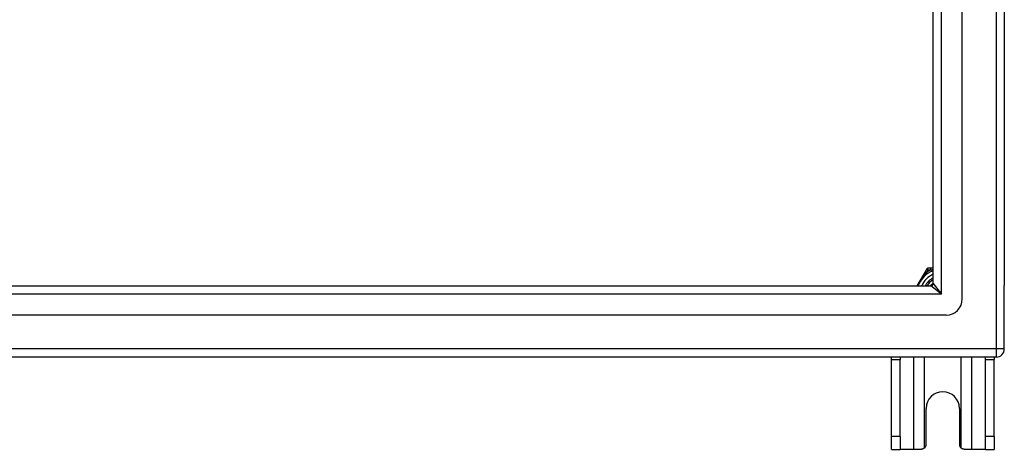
# Model space of a CAD drawing. Header units: inches. Extents: x 32 to 80, y 15.9 to 42.2.
# Tile 37 of 59: x 68 to 80, y 15.9 to 21.2. Entities that reach past the tile are written whole.
import ezdxf

# ---------------------------------------------------------------- set-up
doc = ezdxf.new("R2010")
doc.units = ezdxf.units.IN
doc.header["$MEASUREMENT"] = 0
doc.layers.add('Visible Edges(ANSI)', color=7, linetype='Continuous', lineweight=25)
doc.layers.add('Visible Tangent Edges(ANSI)', color=7, linetype='Continuous', lineweight=25)

msp = doc.modelspace()

# ---------------------------------------------------------------- linework, layer by layer
at = {"layer": 'Visible Edges(ANSI)'}
for p, q in [((79.524, 17.776), (79.524, 40.359)), ((79.17, 17.965), (79.17, 40.17)), ((80.036, 40.193), (80.036, 17.941)), ((79.088, 18.14), (79.07, 18.108)), ((79.142, 18.15), (79.105, 18.15)), ((79.17, 18.15), (79.142, 18.15)), ((79.07, 18.108), (78.969, 17.934)), ((32.933, 17.934), (79.139, 17.934)), ((80.036, 17.166), (80.036, 17.941)), ((79.327, 17.579), (32.745, 17.579)), ((79.937, 17.067), (32.902, 17.067)), ((78.661, 17.036), (78.661, 17.067)), ((78.766, 17.067), (78.766, 17.036)), ((79.806, 17.036), (79.806, 17.067)), ((79.911, 17.067), (79.911, 17.036)), ((78.661, 16.098), (78.661, 17.036)), ((78.766, 16.098), (78.766, 17.036)), ((79.806, 16.098), (79.806, 17.036)), ((79.911, 16.098), (79.911, 17.036)), ((79.083, 16.004), (79.083, 16.442)), ((79.489, 16.442), (79.489, 16.004)), ((78.661, 15.942), (78.661, 16.098)), ((78.766, 16.098), (78.766, 15.942)), ((79.806, 15.942), (79.806, 16.098)), ((79.911, 16.098), (79.911, 15.942)), ((78.661, 15.942), (78.766, 15.942)), ((78.93, 15.942), (78.766, 15.942)), ((79.021, 15.942), (78.93, 15.942)), ((79.642, 15.942), (79.551, 15.942)), ((79.806, 15.942), (79.642, 15.942)), ((79.806, 15.942), (79.911, 15.942))]:
    msp.add_line(p, q, dxfattribs=at)
at = {"layer": 'Visible Edges(ANSI)', "flags": 128}
for points in [[(79.134, 17.934), (79.136, 17.935), (79.137, 17.937), (79.138, 17.938), (79.14, 17.94), (79.141, 17.942), (79.142, 17.943), (79.144, 17.945), (79.145, 17.946), (79.146, 17.948), (79.148, 17.949), (79.149, 17.951), (79.151, 17.952), (79.152, 17.954), (79.154, 17.955), (79.155, 17.957), (79.157, 17.958), (79.158, 17.96), (79.16, 17.961), (79.162, 17.962), (79.163, 17.964), (79.165, 17.965), (79.166, 17.966), (79.168, 17.968), (79.17, 17.969)], [(79.168, 17.955), (79.167, 17.955), (79.167, 17.954), (79.166, 17.953), (79.165, 17.952), (79.164, 17.951), (79.163, 17.951), (79.162, 17.95), (79.162, 17.949), (79.161, 17.948), (79.16, 17.947), (79.159, 17.947), (79.158, 17.946), (79.158, 17.945), (79.157, 17.944), (79.156, 17.943), (79.155, 17.942), (79.155, 17.941), (79.154, 17.941), (79.153, 17.94), (79.152, 17.939), (79.151, 17.938), (79.151, 17.937), (79.15, 17.936), (79.149, 17.935)], [(79.065, 15.96), (79.063, 15.959), (79.062, 15.958), (79.06, 15.956), (79.059, 15.955), (79.057, 15.954), (79.055, 15.953), (79.054, 15.952), (79.052, 15.951), (79.05, 15.95), (79.048, 15.949), (79.046, 15.948), (79.044, 15.947), (79.042, 15.946), (79.04, 15.946), (79.038, 15.945), (79.036, 15.944), (79.034, 15.944), (79.033, 15.944), (79.031, 15.943), (79.029, 15.943), (79.027, 15.943), (79.025, 15.943), (79.023, 15.942), (79.021, 15.942)], [(79.551, 15.942), (79.549, 15.942), (79.547, 15.943), (79.545, 15.943), (79.543, 15.943), (79.541, 15.943), (79.539, 15.944), (79.537, 15.944), (79.535, 15.944), (79.533, 15.945), (79.531, 15.946), (79.529, 15.946), (79.527, 15.947), (79.526, 15.948), (79.524, 15.949), (79.522, 15.95), (79.52, 15.951), (79.518, 15.952), (79.517, 15.953), (79.515, 15.954), (79.513, 15.955), (79.512, 15.956), (79.51, 15.958), (79.509, 15.959), (79.507, 15.96)]]:
    msp.add_lwpolyline(points, dxfattribs=at)
at = {"layer": 'Visible Edges(ANSI)'}
for centre, radius, start, end in [((79.286, 17.817), 0.325, 110.9514, 159.0486), ((79.105, 18.13), 0.0197, 90, 150), ((79.286, 17.817), 0.226, 120.8668, 149.1332), ((79.139, 17.965), 0.031, 270, 0), ((79.327, 17.776), 0.197, 270, 0), ((79.937, 17.166), 0.099, 270, 0), ((79.286, 16.442), 0.203, 0, 180), ((79.021, 16.004), 0.062, 314.9335, 0), ((79.551, 16.004), 0.062, 180, 225.0665)]:
    msp.add_arc(centre, radius, start, end, dxfattribs=at)
at = {"layer": 'Visible Tangent Edges(ANSI)'}
for p, q in [((79.937, 40.968), (79.937, 17.166)), ((79.269, 17.835), (79.269, 40.3)), ((79.087, 18.098), (79.105, 18.13)), ((79.088, 18.14), (79.105, 18.13)), ((79.105, 18.13), (79.105, 18.15)), ((79.105, 18.13), (79.142, 18.13)), ((79.142, 18.13), (79.142, 18.15)), ((79.087, 18.098), (79.07, 18.108)), ((79.269, 17.835), (79.139, 17.934)), ((79.17, 17.965), (79.269, 17.835)), ((79.269, 17.835), (32.803, 17.835)), ((79.937, 17.166), (32.135, 17.166)), ((79.937, 17.166), (79.937, 17.067)), ((80.036, 17.166), (79.937, 17.166)), ((78.93, 17.067), (78.93, 15.942)), ((79.065, 15.96), (79.065, 17.067)), ((79.507, 17.067), (79.507, 15.96)), ((79.642, 15.942), (79.642, 17.067)), ((78.661, 17.036), (78.766, 17.036)), ((79.806, 17.036), (79.911, 17.036)), ((78.766, 16.098), (78.661, 16.098)), ((79.911, 16.098), (79.806, 16.098))]:
    msp.add_line(p, q, dxfattribs=at)
at = {"layer": 'Visible Tangent Edges(ANSI)', "flags": 128}
for points in [[(79.142, 18.13), (79.143, 18.131), (79.144, 18.131), (79.145, 18.131), (79.147, 18.131), (79.148, 18.132), (79.149, 18.132), (79.15, 18.132), (79.151, 18.132), (79.152, 18.132), (79.153, 18.133), (79.155, 18.133), (79.156, 18.133), (79.157, 18.133), (79.158, 18.134), (79.159, 18.134), (79.16, 18.134), (79.162, 18.134), (79.163, 18.134), (79.164, 18.135), (79.165, 18.135), (79.166, 18.135), (79.167, 18.135), (79.169, 18.135), (79.17, 18.136)], [(78.976, 17.934), (78.98, 17.941), (78.983, 17.949), (78.987, 17.956), (78.991, 17.964), (78.995, 17.971), (79, 17.979), (79.004, 17.986), (79.008, 17.994), (79.013, 18.001), (79.017, 18.008), (79.022, 18.016), (79.027, 18.023), (79.032, 18.029), (79.036, 18.036), (79.041, 18.043), (79.046, 18.049), (79.051, 18.056), (79.056, 18.062), (79.061, 18.069), (79.066, 18.075), (79.071, 18.081), (79.077, 18.087), (79.082, 18.093), (79.087, 18.098)]]:
    msp.add_lwpolyline(points, dxfattribs=at)
at = {"layer": 'Visible Tangent Edges(ANSI)'}
for radius, start, end in [(0.344, 114.6913, 125.3087), (0.285, 114.01, 155.99), (0.246, 118.1642, 151.8358)]:
    msp.add_arc((79.286, 17.817), radius, start, end, dxfattribs=at)

doc.saveas('drawing.dxf')
